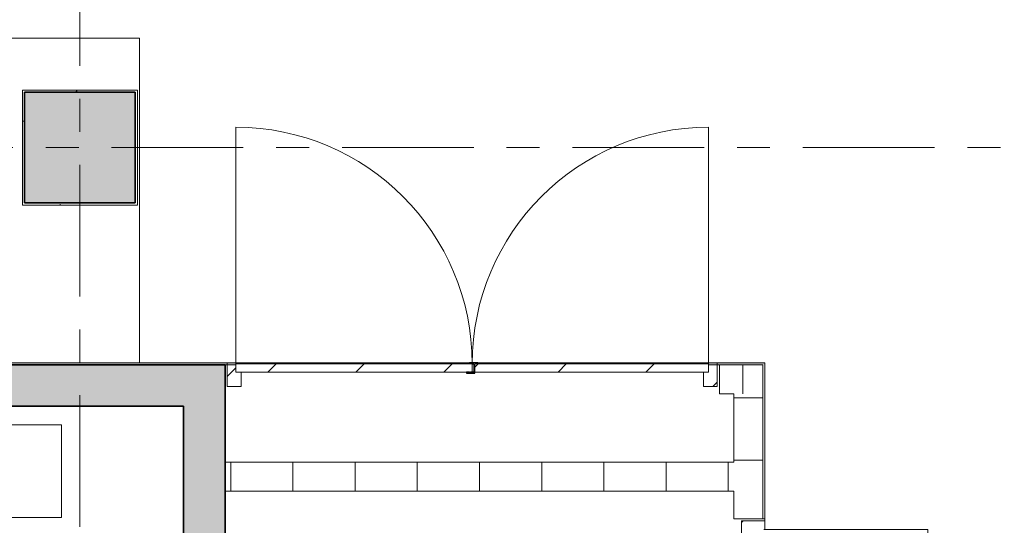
# Model space of a CAD drawing. Extents: x 3165 to 57695, y -7842 to 39081.
# Tile 116 of 248: x 42726 to 47475, y 23007 to 25445. Entities that reach past the tile are written whole.
import ezdxf

# ---------------------------------------------------------------- set-up
doc = ezdxf.new("R2010")
doc.units = 0
doc.header["$LTSCALE"] = 50
doc.linetypes.add('Onderlegger 3e verdieping$0$stramien', pattern=[22.225, 12.7, -3.175, 3.175, -3.175])
doc.layers.get('0').update_dxf_attribs({"linetype": 'CONTINUOUS'})
for name, color, linetype, lineweight in [('Onderlegger 3e verdieping$0$A-AREA-IDEN', 8, 'CONTINUOUS', 18), ('Onderlegger 3e verdieping$0$A-DOOR', 8, 'CONTINUOUS', 25), ('Onderlegger 3e verdieping$0$A-FLOR-OTLN', 8, 'CONTINUOUS', 18), ('Onderlegger 3e verdieping$0$A-GENM', 8, 'CONTINUOUS', 18), ('Onderlegger 3e verdieping$0$A-WALL', 8, 'CONTINUOUS', 25), ('Onderlegger 3e verdieping$0$A-WALL-PATT', 8, 'CONTINUOUS', 50), ('Onderlegger 3e verdieping$0$I-WALL', 8, 'CONTINUOUS', 25), ('Onderlegger 3e verdieping$0$S-COLS', 8, 'CONTINUOUS', 18), ('Onderlegger 3e verdieping$0$S-GRID', 8, 'CONTINUOUS', 18)]:
    doc.layers.add(name, color=color, linetype=linetype, lineweight=lineweight)
pattern_1 = [(0, (0, 0), (406.4, 101.6), [33.528, -271.272, 33.528, -271.272, -1625.6]), (0, (0, 0), (406.4, 101.6), [-609.6, 33.528, -576.072, 33.528, -271.272, -711.2]), (0, (0, 0), (406.4, 101.6), [-1524, 33.528, -169.672, 33.528, -474.472]), (120, (152.4, 50.8), (-291.18818, 301.15272), [33.528, -271.272, 33.528, -271.272, -1625.6]), (120, (152.4, 50.8), (-291.18818, 301.15272), [-609.6, 33.528, -576.072, 33.528, -271.272, -711.2]), (120, (152.4, 50.8), (-291.18818, 301.15272), [-1524, 33.528, -169.672, 33.528, -474.472]), (240, (203.2, 254), (-115.21182, -402.75272), [33.528, -271.272, 33.528, -271.272, -1625.6]), (240, (203.2, 254), (-115.21182, -402.75272), [-609.6, 33.528, -576.072, 33.528, -271.272, -711.2]), (240, (203.2, 254), (-115.21182, -402.75272), [-1524, 33.528, -169.672, 33.528, -474.472])]

# ---------------------------------------------------------------- blocks, each defined once
blk = doc.blocks.new('Onderlegger 3e verdieping$0$42_KA leemstuc betonkolomafwerking - Type-V38-Plotview 3e Verdieping - schaal 1 op 100')
at = {"layer": 'Onderlegger 3e verdieping$0$A-GENM'}
h = blk.add_hatch(dxfattribs=at)
h.set_pattern_fill('FP_132', color=256, style=0, pattern_type=2)
h.set_pattern_definition([(0, (-43016.6, -24828.2), (406.4, 101.6), [33.528, -271.272, 33.528, -1896.872]), (0, (-43016.6, -24828.2), (406.4, 101.6), [-338.328, -271.272, 33.528, -576.072, -1016]), (0, (-43016.6, -24828.2), (406.4, 101.6), [-1219.2, 33.528, -271.272, 33.528, -677.672]), (0, (-43016.6, -24828.2), (406.4, 101.6), [-1557.528, -169.672, 33.528, -474.472]), (120, (-42864.2, -24777.4), (-291.18818, 301.15272), [33.528, -271.272, 33.528, -1896.872]), (120, (-42864.2, -24777.4), (-291.18818, 301.15272), [-338.328, -271.272, 33.528, -576.072, -1016]), (120, (-42864.2, -24777.4), (-291.18818, 301.15272), [-1219.2, 33.528, -271.272, 33.528, -677.672]), (120, (-42864.2, -24777.4), (-291.18818, 301.15272), [-1557.528, -169.672, 33.528, -474.472]), (240, (-42813.4, -24574.2), (-115.21182, -402.75272), [33.528, -271.272, 33.528, -1896.872]), (240, (-42813.4, -24574.2), (-115.21182, -402.75272), [-338.328, -271.272, 33.528, -576.072, -1016]), (240, (-42813.4, -24574.2), (-115.21182, -402.75272), [-1219.2, 33.528, -271.272, 33.528, -677.672]), (240, (-42813.4, -24574.2), (-115.21182, -402.75272), [-1557.528, -169.672, 33.528, -474.472])])
h.paths.add_polyline_path([(-277, -277), (277, -277), (277, 277), (-277, 277)], flags=0)
h.paths.add_polyline_path([(-267, -267), (-267, 267), (267, 267), (267, -267)], flags=0)
for p, q in [((277, 277), (-277, 277)), ((-277, 277), (-277, -277)), ((-267, 267), (267, 267)), ((-267, -267), (-267, 267)), ((267, 267), (267, -267)), ((277, -277), (277, 277)), ((-277, -277), (277, -277)), ((267, -267), (-267, -267))]:
    blk.add_line(p, q, dxfattribs=at)
blk = doc.blocks.new('Onderlegger 3e verdieping$0$32_KA_hout_67_114_dubb_deur - H2230-13430561-Plotview 3e Verdieping - schaal 1 op 100')
at = {"layer": 'Onderlegger 3e verdieping$0$A-DOOR', "lineweight": 18}
h = blk.add_hatch(dxfattribs=at)
h.set_pattern_fill('FP_151', color=256, style=0, pattern_type=2)
h.set_pattern_definition([(45, (-44890.6, -23711.2), (-91.92388, 91.92388), [])])
h.paths.add_polyline_path([(-1164, -34), (-1097, -34), (-1097, 35), (-1122, 35), (-1122, 80), (-1164, 80), (-1164, 35)], flags=0)
h.paths.add_polyline_path([(1158, -34), (1200, -34), (1200, 80), (1158, 80), (1158, 35), (1133, 35), (1133, -34)], flags=0)
for p, q in [((-1122, 80), (-1164, 80)), ((-1164, 80), (-1164, -34)), ((-1122, 75), (-1122, 80)), ((1200, 80), (1158, 80)), ((1158, 80), (1158, 75)), ((1200, -34), (1200, 80)), ((-1097, -34), (-1097, 35)), ((1133, 35), (1133, -34)), ((-1164, -34), (-1097, -34)), ((1133, -34), (1200, -34))]:
    blk.add_line(p, q, dxfattribs=at)
at = {"layer": 'Onderlegger 3e verdieping$0$A-DOOR'}
for p, q in [((4.6, 79.3), (4.6, 75)), ((44.6, 79.3), (4.6, 79.3)), ((18, 74.3), (25.6, 74.3)), ((25.6, 74.3), (25.6, 34.3)), ((44.6, 75), (44.6, 79.3)), ((4.6, 34.3), (-9.4, 34.3)), ((-9.4, 34.3), (-9.4, 29.3)), ((-9.4, 29.3), (30.6, 29.3)), ((25.6, 34.3), (9.6, 34.3)), ((30.6, 29.3), (30.6, 35))]:
    blk.add_line(p, q, dxfattribs=at)
at = {"layer": 'Onderlegger 3e verdieping$0$A-GENM'}
for p, q in [((-1122, 75), (-1122, 1215)), ((1158, 75), (1158, 1215))]:
    blk.add_line(p, q, dxfattribs=at)
for centre, start, end in [((-1122, 75), 360, 90), ((1158, 75), 90, 180)]:
    blk.add_arc(centre, 1140, start, end, dxfattribs=at)
blk = doc.blocks.new('Onderlegger 3e verdieping$0$32_KA_binnendeur_hout - 32_KA_binnendeur_hout-13430562-Plotview 3e Verdieping - schaal 1 op 100')
at = {"layer": 'Onderlegger 3e verdieping$0$A-DOOR', "lineweight": 18}
h = blk.add_hatch(dxfattribs=at)
h.set_pattern_fill('FP_154', color=256, style=0, pattern_type=2)
h.set_pattern_definition([(45, (-44338.6, -23786.2), (-212.132, 212.132), [])])
h.paths.add_polyline_path([(570, -40), (570, 0), (-570, 0), (-570, -40), (-412.8, -40)], flags=0)
for p, q in [((570, 0), (-570, 0)), ((-570, 0), (-570, -40)), ((570, -40), (570, 0)), ((-570, -40), (570, -40))]:
    blk.add_line(p, q, dxfattribs=at)
blk = doc.blocks.new('Onderlegger 3e verdieping$0$32_KA_binnendeur_hout - 32_KA_binnendeur_hout-13430563-Plotview 3e Verdieping - schaal 1 op 100')
at = {"layer": 'Onderlegger 3e verdieping$0$A-DOOR', "lineweight": 18}
h = blk.add_hatch(dxfattribs=at)
h.set_pattern_fill('FP_159', color=256, style=0, pattern_type=2)
h.set_pattern_definition([(45, (-45484.92, -23786.2), (-212.132, 212.132), [])])
h.paths.add_polyline_path([(563.7, -40), (563.7, 0), (-563.7, 0), (-563.7, -40), (-321.4, -40)], flags=0)
for p, q in [((563.7, 0), (-563.7, 0)), ((-563.7, 0), (-563.7, -40)), ((563.7, -40), (563.7, 0)), ((-563.7, -40), (563.7, -40))]:
    blk.add_line(p, q, dxfattribs=at)
blk = doc.blocks.new('Onderlegger 3e verdieping$0$32_KA_hout_67_114_dubb_deur - H1530-8117995-Plotview 3e Verdieping - schaal 1 op 100')
at = {"layer": 'Onderlegger 3e verdieping$0$A-DOOR', "lineweight": 18}
h = blk.add_hatch(dxfattribs=at)
h.set_pattern_fill('FP_220', color=256, style=0, pattern_type=2)
h.set_pattern_definition([(315, (-22178.2, 46240.6), (91.92388, 91.92388), [])])
h.paths.add_polyline_path([(-814, -75), (-814, -80), (-772, -80), (-772, -35), (-747, -35), (-747, 34), (-814, 34), (-814, -35)], flags=0)
h.paths.add_polyline_path([(783, -35), (808, -35), (808, -80), (850, -80), (850, 34), (783, 34)], flags=0)
for p, q in [((-814, 34), (-747, 34)), ((-814, -80), (-814, 34)), ((-747, 34), (-747, -35)), ((783, 34), (850, 34)), ((783, -35), (783, 34)), ((850, 34), (850, -80)), ((-772, -80), (-814, -80)), ((-772, -75), (-772, -80)), ((808, -80), (808, -75)), ((850, -80), (808, -80))]:
    blk.add_line(p, q, dxfattribs=at)
at = {"layer": 'Onderlegger 3e verdieping$0$A-DOOR'}
for p, q in [((-9.4, -29.3), (30.6, -29.3)), ((-9.4, -34.3), (-9.4, -29.3)), ((4.6, -34.3), (-9.4, -34.3)), ((25.6, -34.3), (9.6, -34.3)), ((25.6, -74.3), (25.6, -34.3)), ((30.6, -29.3), (30.6, -35)), ((4.6, -79.3), (4.6, -75)), ((44.6, -79.3), (4.6, -79.3)), ((18, -74.3), (25.6, -74.3)), ((44.6, -75), (44.6, -79.3))]:
    blk.add_line(p, q, dxfattribs=at)
at = {"layer": 'Onderlegger 3e verdieping$0$A-GENM'}
for p, q in [((-772, -75), (-772, -865)), ((808, -75), (808, -865))]:
    blk.add_line(p, q, dxfattribs=at)
for centre, start, end in [((-772, -75), 270, 0), ((808, -75), 180, 270)]:
    blk.add_arc(centre, 790, start, end, dxfattribs=at)
blk = doc.blocks.new('Onderlegger 3e verdieping$0$00_KU ruimtetag groot - 00_KU ruimtetag groot-3653893-Plotview 3e Verdieping - schaal 1 op 100')
at = {"layer": 'Onderlegger 3e verdieping$0$A-AREA-IDEN'}
for p, q in [((5.5, 2.164), (-5.5, 2.164)), ((-5.5, 2.164), (-5.5, -2.302)), ((5.5, -2.302), (5.5, 2.164)), ((-5.5, -2.302), (5.5, -2.302))]:
    blk.add_line(p, q, dxfattribs=at)
blk = doc.blocks.new('Onderlegger 3e verdieping')
at = {"layer": 'Onderlegger 3e verdieping$0$A-WALL-PATT', "lineweight": 18}
h = blk.add_hatch(dxfattribs=at)
h.set_pattern_fill('FP_11', color=256, style=0, pattern_type=2)
h.set_pattern_definition(pattern_1)
h.paths.add_polyline_path([(46320.6, 23781.2), (46320.6, 23791.2), (45783.6, 23791.2), (45783.6, 23786.2), (46048.6, 23786.2), (46048.6, 23781.2), (46310.6, 23781.2)], flags=0)
h.paths.add_polyline_path([(40740, 23781.2), (43768.6, 23781.2), (43768.6, 23786.2), (44099.6, 23786.2), (44099.6, 23791.2), (40740, 23791.2)], flags=0)
h.paths.add_polyline_path([(38654.9, 23781.2), (38654.9, 23791.2), (38629.9, 23791), (38629.9, 23781.2)], flags=0)
h.paths.add_polyline_path([(38529.9, 23781.2), (38612.4, 23781.2), (38612.4, 23786.2), (38529.9, 23786.2), (38529.9, 23791.2), (37154.1, 23791.2), (37154.1, 23781.2), (37737.3, 23781.2)], flags=0)
h.paths.add_polyline_path([(36016.6, 23781.2), (36016.6, 23791.2), (34919.1, 23791.2), (34919.1, 23781.2), (35880.7, 23781.2)], flags=0)
h.paths.add_polyline_path([(32116.6, 23781.2), (32126.6, 23781.2), (32126.6, 23791.2), (31916.6, 23791.2), (31916.6, 23781.2)], flags=0)
h.paths.add_polyline_path([(33086.6, 23781.2), (33781.6, 23781.2), (33781.6, 23791.2), (33086.6, 23791.2), (33086.6, 23786.2)], flags=0)
at = {"layer": 'Onderlegger 3e verdieping$0$A-WALL-PATT', "lineweight": 25}
h = blk.add_hatch(color=256, dxfattribs=at)
h.paths.add_polyline_path([(42688.1, 23581.2), (43516.6, 23581.2), (43516.6, 23781.2), (40022.4, 23781.2), (40022.4, 23581.2), (40212.7, 23581.2)], flags=0)
h.paths.add_polyline_path([(37816.6, 23581.2), (38612.4, 23582.3), (38612.4, 23781.2), (37816.6, 23781.2)], flags=0)
h = blk.add_hatch(color=256, dxfattribs=at)
h.paths.add_polyline_path([(43716.6, 21061.2), (43716.6, 21261.2), (43516.6, 21261.2), (43516.6, 21061.2)], flags=0)
h.paths.add_polyline_path([(43716.6, 22061.2), (43716.6, 23781.2), (43516.6, 23781.2), (43516.6, 22061.2)], flags=0)
at = {"layer": 'Onderlegger 3e verdieping$0$A-WALL-PATT', "lineweight": 18}
h = blk.add_hatch(dxfattribs=at)
h.set_pattern_fill('FP_150', color=256, angle=-270, style=0, pattern_type=2)
h.set_pattern_definition([(270, (45013.6, 23781.2), (300, 1e-12), [])])
h.paths.add_polyline_path([(46310.6, 23641.2), (46310.6, 23781.2), (46100.6, 23781.2), (46100.6, 23641.2), (46170.6, 23641.2)], flags=0)
h = blk.add_hatch(dxfattribs=at)
h.set_pattern_fill('FP_11', color=256, style=0, pattern_type=2)
h.set_pattern_definition(pattern_1)
h.paths.add_polyline_path([(46310.6, 19041.2), (46320.6, 19041.2), (46320.6, 19471.5), (46310.6, 19471.5), (46310.6, 19051.2)], flags=0)
h.paths.add_polyline_path([(46310.6, 20351.2), (46320.6, 20351.2), (46320.6, 21354.1), (46310.6, 21354.1), (46310.6, 20690.5)], flags=0)
h.paths.add_polyline_path([(46320.6, 23038.1), (46320.6, 23781.2), (46310.6, 23781.2), (46310.6, 23038.1)], flags=0)
h = blk.add_hatch(dxfattribs=at)
h.set_pattern_fill('FP_152', color=256, angle=90, style=0, pattern_type=2)
h.set_pattern_definition([(180, (46310.6, 22421.2), (-4e-14, -300), [])])
h.paths.add_polyline_path([(46170.6, 21201.2), (46310.6, 21201.2), (46310.6, 21354.2), (46170.6, 21354.2)], flags=0)
h.paths.add_polyline_path([(46170.6, 23038.2), (46310.6, 23038.2), (46310.6, 23641.2), (46170.6, 23641.2), (46170.6, 23171.2)], flags=0)
h = blk.add_hatch(dxfattribs=at)
h.set_pattern_fill('FP_148', color=256, angle=-270, style=0, pattern_type=2)
h.set_pattern_definition([(270, (44943.6, 23311.2), (300, 1e-12), [])])
h.paths.add_polyline_path([(46170.6, 23171.2), (46170.6, 23311.2), (43716.6, 23311.2), (43716.6, 23171.2), (45163.6, 23171.2)], flags=0)
at = {"layer": 'Onderlegger 3e verdieping$0$S-COLS', "lineweight": 5}
blk.add_hatch(color=256, dxfattribs=at).paths.add_polyline_path([(43283.6, 24561.2), (43283.6, 25095.2), (42749.6, 25095.2), (42749.6, 24561.2)], flags=0)
at = {"layer": 'Onderlegger 3e verdieping$0$A-FLOR-OTLN'}
for p, q in [((26516.6, 25355.2), (43303.6, 25355.2)), ((43303.6, 25355.2), (43303.6, 23791.2)), ((45783.6, 23791.2), (44099.6, 23791.2)), ((46320.6, 23028.2), (46320.6, 23038.1))]:
    blk.add_line(p, q, dxfattribs=at)
at = {"layer": 'Onderlegger 3e verdieping$0$A-WALL', "lineweight": 35}
for p, q in [((43516.6, 23781.2), (40022.4, 23781.2)), ((43716.6, 23781.2), (43516.6, 23781.2)), ((43716.6, 22061.2), (43716.6, 23781.2)), ((40022.4, 23581.2), (43516.6, 23581.2)), ((43516.6, 23581.2), (43516.6, 22061.2))]:
    blk.add_line(p, q, dxfattribs=at)
at = {"layer": 'Onderlegger 3e verdieping$0$I-WALL', "lineweight": 18}
for p, q in [((44099.6, 23791.2), (40740, 23791.2)), ((40740, 23781.2), (43768.6, 23781.2)), ((44099.6, 23786.2), (44099.6, 23791.2)), ((46320.6, 23791.2), (45783.6, 23791.2)), ((45783.6, 23791.2), (45783.6, 23786.2)), ((46048.6, 23781.2), (46310.6, 23781.2)), ((46100.6, 23781.2), (46100.6, 23641.2)), ((46310.6, 23781.2), (46310.6, 23038.1)), ((46320.6, 23038.1), (46320.6, 23791.2)), ((46100.6, 23641.2), (46170.6, 23641.2)), ((46170.6, 23641.2), (46170.6, 23311.2)), ((46170.6, 23311.2), (43716.6, 23311.2)), ((43716.6, 23311.2), (43716.6, 23171.2)), ((43716.6, 23171.2), (46170.6, 23171.2)), ((46170.6, 23171.2), (46170.6, 23038.2)), ((46170.6, 23038.2), (46310.6, 23038.2)), ((46310.6, 23038.1), (46320.6, 23038.1))]:
    blk.add_line(p, q, dxfattribs=at)
at = {"layer": 'Onderlegger 3e verdieping$0$S-COLS', "lineweight": 35}
for p, q in [((43283.6, 25095.2), (42749.6, 25095.2)), ((42749.6, 25095.2), (42749.6, 24561.2)), ((43283.6, 24561.2), (43283.6, 25095.2)), ((42749.6, 24561.2), (43283.6, 24561.2))]:
    blk.add_line(p, q, dxfattribs=at)
at = {"layer": 'Onderlegger 3e verdieping$0$S-GRID', "linetype": 'Onderlegger 3e verdieping$0$stramien'}
for p, q in [((43016.6, 38080.6), (43016.6, 989.5)), ((3164.6, 24828.2), (56107.8, 24828.2))]:
    blk.add_line(p, q, dxfattribs=at)
at = {"layer": 'Onderlegger 3e verdieping$0$A-AREA-IDEN', "xscale": 99.99999999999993, "yscale": 99.99999999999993, "zscale": 99.99999999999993}
blk.add_blockref('Onderlegger 3e verdieping$0$00_KU ruimtetag groot - 00_KU ruimtetag groot-3653893-Plotview 3e Verdieping - schaal 1 op 100', (42377.2, 23275.8), dxfattribs=at)
at = {"layer": 'Onderlegger 3e verdieping$0$A-DOOR'}
for name, p in [('Onderlegger 3e verdieping$0$32_KA_hout_67_114_dubb_deur - H2230-13430561-Plotview 3e Verdieping - schaal 1 op 100', (44890.6, 23711.2)), ('Onderlegger 3e verdieping$0$32_KA_binnendeur_hout - 32_KA_binnendeur_hout-13430562-Plotview 3e Verdieping - schaal 1 op 100', (44338.6, 23786.2)), ('Onderlegger 3e verdieping$0$32_KA_binnendeur_hout - 32_KA_binnendeur_hout-13430563-Plotview 3e Verdieping - schaal 1 op 100', (45484.9, 23786.2))]:
    blk.add_blockref(name, p, dxfattribs=at)
at = {"layer": 'Onderlegger 3e verdieping$0$A-DOOR', "rotation": 90}
blk.add_blockref('Onderlegger 3e verdieping$0$32_KA_hout_67_114_dubb_deur - H1530-8117995-Plotview 3e Verdieping - schaal 1 op 100', (46240.6, 22178.2), dxfattribs=at)
at = {"layer": 'Onderlegger 3e verdieping$0$A-GENM'}
blk.add_blockref('Onderlegger 3e verdieping$0$42_KA leemstuc betonkolomafwerking - Type-V38-Plotview 3e Verdieping - schaal 1 op 100', (43016.6, 24828.2), dxfattribs=at)

msp = doc.modelspace()

# ---------------------------------------------------------------- block references
msp.add_blockref('Onderlegger 3e verdieping', (0, 0))

doc.saveas('drawing.dxf')
